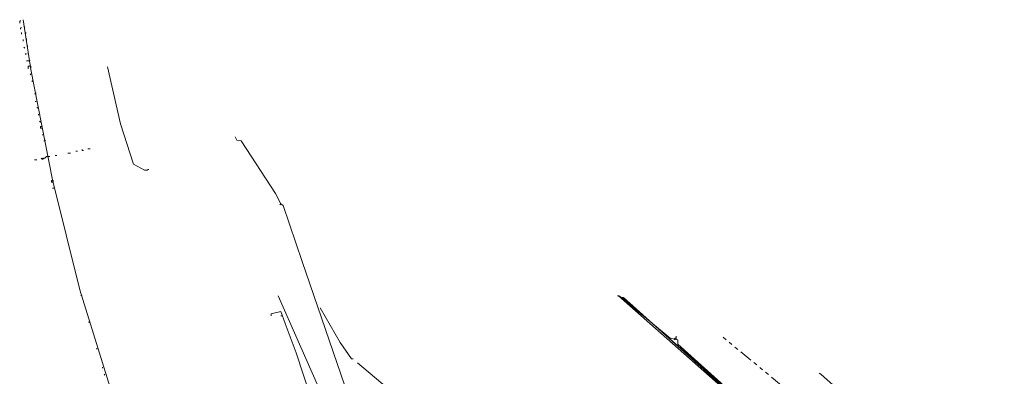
# Model space of a CAD drawing. Header units: metres. Extents: x 196942 to 197942, y 354692 to 355693.
# Tile 57 of 58: x 197304 to 197532, y 355423 to 355506. Entities that reach past the tile are written whole.
import ezdxf
from ezdxf.lldxf.tags import DXFTag

# ---------------------------------------------------------------- set-up
doc = ezdxf.new("R2010")
doc.units = ezdxf.units.M
doc.linetypes.add('RI-GWA', pattern=[18.45, 6, -1.8, 1.75, -1.8, 1.75, -1.8, 1.75, -1.8])
for name, color, linetype, lineweight in [('B-OI-KL-DATA_Orientatieverzoek_KPN_0000546663-G', 90, 'KL-DATA-N', 18), ('B-OI-KL-DATA_Orientatieverzoek_Ziggo BV_0000546674-G', 90, 'KL-DATA-N', 18), ('B-OI-KL-ET_LS_Orientatieverzoek_Enexis_0000729946-G', 190, 'KL-LS-N', 18), ('B-OI-KL-ET_LS_Orientatieverzoek_roermond_0000584598-G', 190, 'KL-LS-N', 18), ('B-OI-KL-ET_MS_Orientatieverzoek_Enexis_0000729946-G', 130, 'KL-MS-N', 18), ('B-OI-KL-ET_MS_Orientatieverzoek_prorail_0000596202-G', 130, 'KL-MS-N', 18), ('B-OI-KL-GAS_LD_Orientatieverzoek_Enexis_0000729946-G', 50, 'KL-GAS-LD-N', 18), ('B-OI-KL-OVERIG_Orientatieverzoek_prorail_0000596202-G', 130, 'Continuous', 18), ('B-OI-KL-WATER_Orientatieverzoek_Nv WML_0000578862-G', 170, 'KL-WATER-N', 18), ('B-OI-RI-GWA_Orientatieverzoek_roermond_0000584598-G', 30, 'RI-GWA', 18)]:
    doc.layers.add(name, color=color, linetype=linetype, lineweight=lineweight)
doc.styles.get("Standard").update_dxf_attribs({"font": 'arial.ttf'})
tags = doc.linetypes.add('KL-DATA-N', pattern='A,4,-1,[101,NLCS.SHX,S=0.5,R=0,X=0,Y=0],-1,4,-1,["D",Standard,S=1,R=0,X=-0.25,Y=-0.5],-1.5', length=12.5).pattern_tags.tags
tags[18] = DXFTag(74, 10)
tags = doc.linetypes.add('KL-GAS-LD-N', pattern='A,4,-1,[69,NLCS.SHX,S=0.5,R=0,X=0,Y=0],-1,4,-1,["L",Standard,S=1,R=0,X=0.25,Y=-0.5],-2', length=13).pattern_tags.tags
tags[18] = DXFTag(74, 10)
tags = doc.linetypes.add('KL-LS-N', pattern='A,4,-1,[103,NLCS.SHX,S=0.75,R=0,X=0,Y=0],-1,4,-1,["L",Standard,S=1,R=0,X=0,Y=-0.5],-2', length=13).pattern_tags.tags
tags[18] = DXFTag(74, 10)
tags = doc.linetypes.add('KL-MS-N', pattern='A,4,-1,[103,NLCS.SHX,S=0.75,R=0,X=0,Y=0],-1,4,-1,["M",Standard,S=1,R=0,X=0,Y=-0.5],-2', length=13).pattern_tags.tags
tags[18] = DXFTag(74, 10)
doc.linetypes.add('KL-WATER-N', pattern='A,7,-0.5,[168,NLCS.SHX,S=0.75,R=0,X=0.75,Y=0],-2', length=9.5)

msp = doc.modelspace()

# ---------------------------------------------------------------- linework, layer by layer
at = {"layer": 'B-OI-KL-DATA_Orientatieverzoek_KPN_0000546663-G', "ltscale": 0.5, "flags": 128}
for points in [[(197456.50288, 355309.72552), (197455.50268, 355308.72532), (197446.90096, 355303.1242), (197444.70052, 355302.72412), (197418.89536, 355283.1202), (197415.69472, 355280.91976), (197409.69352, 355289.52148), (197402.092, 355297.92316), (197389.88956, 355315.72672), (197386.0888, 355322.72812), (197370.48568, 355354.53448), (197375.88676, 355356.53488), (197386.48888, 355361.1358), (197382.48808, 355373.93836), (197386.48888, 355375.33864), (197387.68912, 355375.93876), (197389.88956, 355376.33884), (197416.29484, 355386.1408), (197418.89536, 355387.141), (197415.89476, 355389.94156), (197415.0946, 355390.34164), (197389.68952, 355412.74612), (197388.0892, 355414.34644), (197380.88776, 355420.54768), (197372.68612, 355418.1472), (197371.28584, 355418.34724), (197367.88516, 355428.74932), (197365.28464, 355435.55068), (197364.28444, 355438.35124), (197362.084, 355437.75112), (197362.084, 355437.35104)], [(197364.68452, 355437.35104), (197364.28444, 355437.35104)]]:
    msp.add_lwpolyline(points, dxfattribs=at)
at = {"layer": 'B-OI-KL-DATA_Orientatieverzoek_Ziggo BV_0000546674-G', "ltscale": 0.5, "flags": 128}
for points in [[(197466.1048, 355287.92116), (197466.30484, 355288.92136), (197467.90516, 355290.32164), (197467.50508, 355291.92196), (197455.50268, 355309.92556), (197456.1028, 355311.1258), (197469.30544, 355319.32744), (197531.51788, 355353.53428), (197532.31804, 355354.93456), (197531.71792, 355357.33504), (197524.1164, 355369.1374), (197521.31584, 355372.53808), (197442.70012, 355441.95196), (197442.50008, 355441.95196)], [(197503.31224, 355411.94596), (197502.51208, 355412.34604), (197489.70952, 355423.74832), (197489.30944, 355423.94836)]]:
    msp.add_lwpolyline(points, dxfattribs=at)
at = {"layer": 'B-OI-KL-ET_LS_Orientatieverzoek_Enexis_0000729946-G', "ltscale": 0.5, "flags": 128}
for points in [[(197526.51688, 355366.33684), (197524.51648, 355368.33724), (197521.1158, 355372.53808), (197456.50288, 355430.74972), (197456.50288, 355431.74992), (197454.70252, 355432.15), (197442.90016, 355441.95196)], [(197455.70272, 355431.74992), (197455.70272, 355431.94996), (197455.90276, 355432.15), (197456.1028, 355432.15), (197456.1028, 355431.74992)], [(197456.1028, 355432.15), (197456.1028, 355432.55008)]]:
    msp.add_lwpolyline(points, dxfattribs=at)
at = {"layer": 'B-OI-KL-ET_LS_Orientatieverzoek_roermond_0000584598-G', "ltscale": 0.5, "flags": 128}
msp.add_lwpolyline([(197517.31504, 355375.93876), (197514.31444, 355378.33924), (197443.90036, 355441.55188)], dxfattribs=at)
at = {"layer": 'B-OI-KL-ET_MS_Orientatieverzoek_Enexis_0000729946-G', "ltscale": 0.5, "flags": 128}
for points in [[(197364.28444, 355463.35624), (197363.0842, 355465.75672), (197355.0826, 355477.95916), (197354.0824, 355478.1592), (197353.68232, 355478.95936)], [(197405.69272, 355375.33864), (197390.88976, 355386.94096), (197369.28544, 355449.95356), (197364.88456, 355462.95616), (197364.28444, 355463.35624), (197364.0844, 355463.1562)], [(197532.31804, 355356.73492), (197531.51788, 355357.53508), (197521.51588, 355372.53808), (197511.71392, 355381.73992), (197443.70032, 355441.55188), (197443.50028, 355441.55188)]]:
    msp.add_lwpolyline(points, dxfattribs=at)
at = {"layer": 'B-OI-KL-ET_MS_Orientatieverzoek_prorail_0000596202-G', "ltscale": 0.5, "flags": 128}
msp.add_lwpolyline([(197397.89116, 355277.119), (197396.69092, 355278.31924), (197381.0878, 355301.32384), (197371.0858, 355317.52708), (197361.28384, 355334.73052), (197348.48128, 355360.33564), (197342.88016, 355372.53808), (197329.27744, 355405.94476), (197317.67512, 355443.35224), (197311.27384, 355468.95736), (197306.27284, 355494.56248), (197304.47248, 355506.1648)], dxfattribs=at)
at = {"layer": 'B-OI-KL-GAS_LD_Orientatieverzoek_Enexis_0000729946-G', "ltscale": 0.5, "flags": 128}
for points in [[(197332.67812, 355471.1578), (197330.0776, 355472.55808), (197327.077, 355481.95996), (197324.0764, 355495.1626)], [(197332.67812, 355471.1578), (197333.27824, 355471.1578), (197333.47828, 355471.35784), (197333.67832, 355471.35784)]]:
    msp.add_lwpolyline(points, dxfattribs=at)
at = {"layer": 'B-OI-KL-OVERIG_Orientatieverzoek_prorail_0000596202-G', "ltscale": 0.5, "flags": 128}
for points in [[(197303.67232, 355505.36464), (197303.67232, 355505.76472), (197303.87236, 355505.96476)], [(197304.47248, 355505.96476), (197304.47248, 355506.1648)], [(197303.87236, 355503.96436), (197303.87236, 355504.1644), (197304.0724, 355504.36444)], [(197304.0724, 355502.76412), (197304.0724, 355503.1642)], [(197304.87256, 355504.36444), (197304.67252, 355504.56448)], [(197305.0726, 355502.96416), (197305.0726, 355503.1642)], [(197304.47248, 355501.1638), (197304.47248, 355501.56388)], [(197305.27264, 355501.36384), (197305.27264, 355501.76392)], [(197304.87256, 355499.56348), (197304.67252, 355499.76352)], [(197305.47268, 355499.76352), (197305.47268, 355500.1636)], [(197305.67272, 355498.1632), (197305.67272, 355498.56328)], [(197305.0726, 355497.96316), (197305.0726, 355498.36324)], [(197305.27264, 355496.56288), (197305.87276, 355496.56288), (197306.0728, 355496.76292)], [(197305.67272, 355494.76252), (197305.67272, 355495.36264), (197306.27284, 355495.36264), (197306.27284, 355494.96256)], [(197306.27284, 355493.36224), (197306.0728, 355493.56228)], [(197306.67292, 355491.76192), (197306.47288, 355491.96196)], [(197307.073, 355488.96136), (197307.27304, 355488.96136), (197307.47308, 355489.1614)], [(197307.27304, 355487.161), (197307.47308, 355487.161)], [(197307.87316, 355485.56068), (197307.67312, 355485.76072)], [(197308.0732, 355483.96036), (197308.0732, 355484.1604)], [(197308.47328, 355482.36004), (197308.27324, 355482.56008)], [(197308.47328, 355480.95976), (197308.47328, 355481.35984), (197308.87336, 355481.35984), (197308.87336, 355480.95976), (197308.47328, 355480.95976)], [(197308.87336, 355479.35944), (197309.0734, 355479.35944)], [(197309.27344, 355477.95916), (197309.47348, 355477.95916), (197309.67352, 355478.1592)], [(197316.67492, 355475.55868), (197317.075, 355475.55868)], [(197318.27524, 355475.75872), (197318.0752, 355475.95876)], [(197318.27524, 355475.75872), (197318.47528, 355475.75872)], [(197319.47548, 355476.1588), (197320.0756, 355476.1588)], [(197307.073, 355473.55828), (197307.67312, 355473.55828)], [(197308.87336, 355473.75832), (197308.67332, 355473.95836)], [(197308.87336, 355473.75832), (197309.0734, 355473.75832), (197309.27344, 355473.95836), (197309.47348, 355473.95836), (197309.67352, 355474.1584), (197309.87356, 355474.35844), (197310.67372, 355474.35844)], [(197308.87336, 355473.75832), (197309.0734, 355473.95836)], [(197311.87396, 355474.55848), (197312.27404, 355474.55848)], [(197314.87456, 355475.1586), (197315.47468, 355475.1586)], [(197311.0738, 355468.35724), (197311.0738, 355468.75732), (197311.47388, 355468.75732), (197311.47388, 355468.35724), (197311.0738, 355468.35724)], [(197311.27384, 355466.95696), (197311.67392, 355466.95696)], [(197318.0752, 355441.95196), (197317.87516, 355442.152)], [(197319.87556, 355435.75072), (197319.67552, 355435.95076)], [(197321.67592, 355429.54948), (197321.47588, 355429.74952)], [(197322.87616, 355425.1486), (197322.87616, 355425.34864)], [(197323.47628, 355423.54828), (197323.27624, 355423.74832)]]:
    msp.add_lwpolyline(points, dxfattribs=at)
at = {"layer": 'B-OI-KL-WATER_Orientatieverzoek_Nv WML_0000578862-G', "ltscale": 0.5, "flags": 128}
for points in [[(197391.48988, 355378.93936), (197363.68432, 355441.95196)], [(197380.68772, 355427.34904), (197378.0872, 355431.1498), (197373.48628, 355439.1514)], [(197380.68772, 355427.34904), (197381.0878, 355427.34904)], [(197490.1096, 355327.32904), (197489.70952, 355328.52928), (197486.50888, 355328.92936), (197438.69932, 355369.73752), (197439.69952, 355378.53928), (197390.48968, 355419.34744), (197382.088, 355426.34884)]]:
    msp.add_lwpolyline(points, dxfattribs=at)
at = {"layer": 'B-OI-RI-GWA_Orientatieverzoek_roermond_0000584598-G', "ltscale": 0.5, "flags": 128}
msp.add_lwpolyline([(197501.91196, 355403.54428), (197466.50488, 355432.75012)], dxfattribs=at)

doc.saveas('drawing.dxf')
